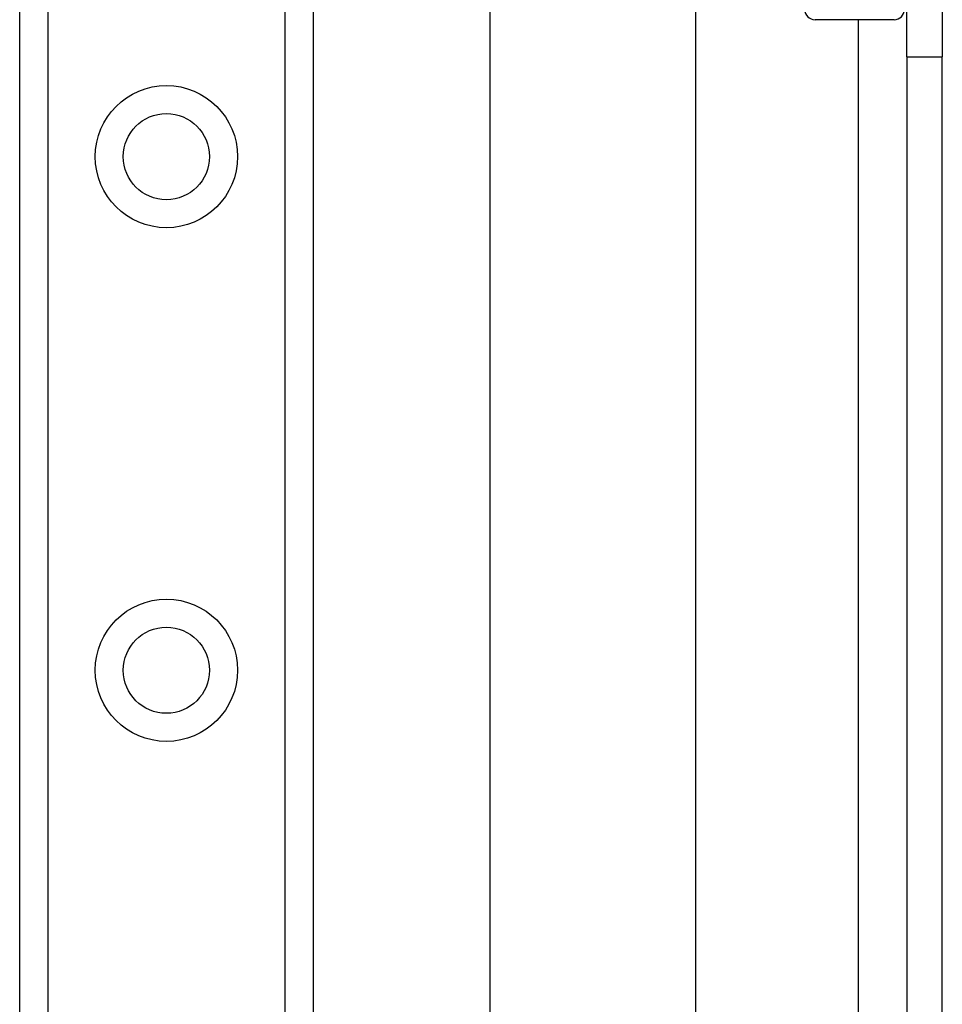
# Model space of a CAD drawing. Header units: inches. Extents: x 6 to 217, y 10 to 119.
# Tile 43 of 141: x 39.69 to 41.46, y 37.92 to 39.81. Entities that reach past the tile are written whole.
import ezdxf

# ---------------------------------------------------------------- set-up
doc = ezdxf.new("R2010")
doc.units = ezdxf.units.IN
doc.header["$MEASUREMENT"] = 0
doc.layers.add('Visible Edges(ANSI)', color=7, linetype='Continuous', lineweight=25)
doc.layers.add('Visible Tangent Edges(ANSI)', color=7, linetype='Continuous', lineweight=25)

msp = doc.modelspace()

# ---------------------------------------------------------------- linework, layer by layer
at = {"layer": 'Visible Edges(ANSI)'}
for p, q in [((39.6904, 21.4993), (39.6904, 78.2552)), ((40.2524, 78.2552), (40.2524, 21.4993)), ((40.5913, 24.6617), (40.5913, 40.8908)), ((40.985, 40.0767), (40.985, 25.4757)), ((41.3894, 39.7337), (41.3894, 40.0457)), ((41.4574, 40.0457), (41.4574, 39.7337)), ((41.3652, 39.8051), (41.2137, 39.8051)), ((41.3894, 39.7337), (41.3894, 25.8187)), ((41.4574, 25.8187), (41.4574, 39.7337))]:
    msp.add_line(p, q, dxfattribs=at)
for centre in [(39.9714, 39.5426), (39.9714, 38.5583)]:
    msp.add_circle(centre, 0.0825, dxfattribs=at)
for centre, start, end in [((41.2137, 39.8248), 180, 270), ((41.3652, 39.8248), 270, 0)]:
    msp.add_arc(centre, 0.0197, start, end, dxfattribs=at)
at = {"layer": 'Visible Tangent Edges(ANSI)'}
for p, q in [((39.7443, 78.2552), (39.7443, 21.4993)), ((40.1986, 21.4993), (40.1986, 78.2552)), ((41.2964, 39.8051), (41.2964, 25.7474)), ((41.3894, 39.7337), (41.4574, 39.7337))]:
    msp.add_line(p, q, dxfattribs=at)
for centre in [(39.9714, 39.5426), (39.9714, 38.5583)]:
    msp.add_circle(centre, 0.1363, dxfattribs=at)

doc.saveas('drawing.dxf')
